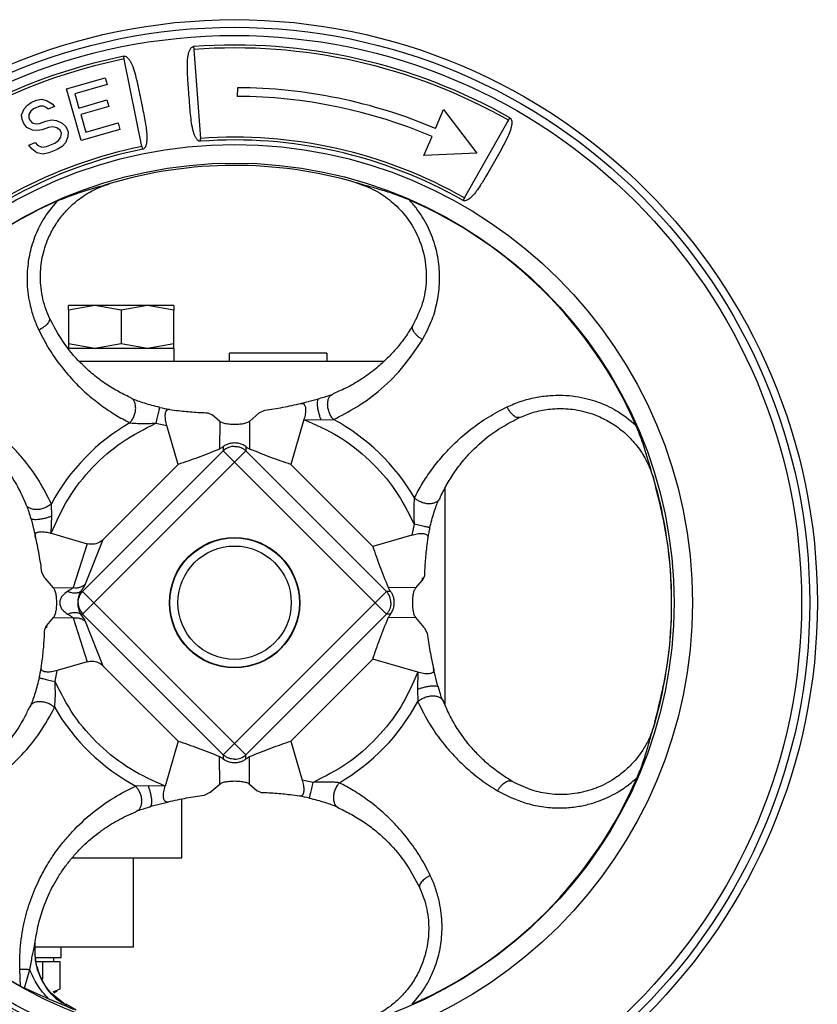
# Model space of a CAD drawing. Header units: millimetres. Extents: x 358 to 1311, y -31 to 892.
# Tile 8 of 29: x 741 to 839, y 482 to 604. Entities that reach past the tile are written whole.
import ezdxf

# ---------------------------------------------------------------- set-up
doc = ezdxf.new("R2010")
doc.units = ezdxf.units.MM

msp = doc.modelspace()

# ---------------------------------------------------------------- linework, layer by layer
at = {"color": 7, "linetype": 'Continuous', "lineweight": 25}
for p, q in [((762.22, 600.34), (762.24, 599.99)), ((762.24, 599.99), (763.06, 589)), ((753.66, 598.81), (753.59, 599.15)), ((755.85, 588.01), (753.66, 598.81)), ((746.53, 595.11), (751.3, 596.48)), ((751.3, 596.48), (751.53, 595.66)), ((748.35, 588.74), (746.53, 595.11)), ((751.53, 595.66), (747.55, 594.52)), ((767.63, 595.26), (767.62, 594.19)), ((741.69, 593.12), (742.15, 593.46)), ((742.15, 593.46), (742.79, 593.71)), ((742.79, 593.71), (743.48, 593.84)), ((743.48, 593.84), (744.15, 593.65)), ((744.15, 593.65), (744.75, 593.28)), ((747.55, 594.52), (748.06, 592.76)), ((748.06, 592.76), (751.51, 593.75)), ((751.51, 593.75), (751.74, 592.94)), ((740.98, 591.93), (741.28, 592.65)), ((741.28, 592.65), (741.69, 593.12)), ((742.13, 592.39), (741.85, 591.97)), ((742.46, 592.67), (742.13, 592.39)), ((743.23, 592.98), (742.46, 592.67)), ((743.67, 593), (743.23, 592.98)), ((744.03, 592.84), (743.67, 593)), ((744.26, 592.63), (744.03, 592.84)), ((745.03, 592.94), (744.26, 592.63)), ((744.75, 593.28), (745.03, 592.94)), ((751.74, 592.94), (748.29, 591.95)), ((792.11, 590.22), (793.1, 592.57)), ((793.1, 592.57), (797.2, 587.18)), ((741.06, 591.35), (740.98, 591.93)), ((741.27, 590.83), (741.06, 591.35)), ((741.85, 591.97), (741.88, 591.53)), ((741.88, 591.53), (741.99, 591.27)), ((741.99, 591.27), (742.27, 590.93)), ((742.27, 590.93), (742.76, 590.82)), ((743.2, 590.84), (743.97, 591.15)), ((743.97, 591.15), (744.66, 591.28)), ((744.66, 591.28), (745.28, 591.22)), ((745.28, 591.22), (746, 590.9)), ((746, 590.9), (746.46, 590.48)), ((748.29, 591.95), (748.91, 589.79)), ((748.91, 589.79), (752.89, 590.92)), ((752.89, 590.92), (753.12, 590.11)), ((795.68, 581.65), (801.13, 591.24)), ((801.08, 591.12), (801.03, 591.07)), ((801.13, 591.24), (801.3, 591.54)), ((741.61, 590.36), (741.27, 590.83)), ((742.33, 590.04), (741.61, 590.36)), ((742.95, 589.98), (742.33, 590.04)), ((742.76, 590.82), (743.2, 590.84)), ((743.51, 590.06), (742.95, 589.98)), ((744.28, 590.37), (743.51, 590.06)), ((744.84, 590.44), (744.28, 590.37)), ((745.33, 590.33), (744.84, 590.44)), ((745.75, 590.04), (745.33, 590.33)), ((745.9, 589.65), (745.75, 590.04)), ((746.46, 590.48), (746.72, 589.83)), ((746.72, 589.83), (746.68, 589.2)), ((753.12, 590.11), (748.35, 588.74)), ((741.88, 588.19), (742.65, 588.5)), ((742.65, 588.5), (742.94, 588.16)), ((745.07, 588.4), (745.53, 588.74)), ((745.53, 588.74), (745.81, 589.16)), ((745.81, 589.16), (745.9, 589.65)), ((746.38, 588.47), (745.97, 588.01)), ((746.68, 589.2), (746.38, 588.47)), ((763.08, 588.65), (763.06, 589)), ((790.69, 586.89), (791.69, 589.23)), ((742.22, 587.72), (741.88, 588.19)), ((742.87, 587.22), (742.22, 587.72)), ((742.94, 588.16), (743.48, 587.92)), ((743.48, 587.92), (744.04, 587.99)), ((744.04, 587.99), (745.07, 588.4)), ((745.38, 587.62), (744.36, 587.21)), ((745.97, 588.01), (745.38, 587.62)), ((755.85, 588.01), (755.92, 587.66)), ((743.66, 587.08), (742.87, 587.22)), ((744.36, 587.21), (743.66, 587.08)), ((797.2, 587.18), (790.69, 586.89)), ((751.87, 583.42), (751.87, 583.42)), ((782.31, 583.53), (782.31, 583.53)), ((795.68, 581.65), (795.51, 581.35)), ((750.04, 568.37), (746.79, 567.78)), ((746.79, 567.78), (746.79, 568.37)), ((750.04, 568.37), (746.79, 568.37)), ((753.29, 567.78), (750.04, 568.37)), ((756.54, 568.37), (750.04, 568.37)), ((756.54, 568.37), (753.29, 567.78)), ((759.79, 567.78), (756.54, 568.37)), ((759.79, 568.37), (756.54, 568.37)), ((759.79, 568.37), (759.79, 567.78)), ((746.79, 567.78), (746.79, 563.65)), ((746.79, 567.78), (746.79, 563.65)), ((753.29, 567.78), (753.29, 563.65)), ((759.79, 563.65), (759.79, 567.78)), ((759.79, 563.65), (759.79, 567.78)), ((759.84, 563.07), (746.74, 563.07)), ((750.04, 563.07), (746.79, 563.65)), ((746.79, 563.65), (746.79, 563.07)), ((753.29, 563.65), (750.04, 563.07)), ((756.54, 563.07), (753.29, 563.65)), ((759.79, 563.65), (756.54, 563.07)), ((759.79, 563.07), (759.79, 563.65)), ((759.84, 561.47), (759.84, 563.07)), ((766.68, 561.47), (766.68, 562.47)), ((778.68, 562.47), (766.68, 562.47)), ((778.68, 562.47), (778.68, 561.47)), ((785.72, 561.47), (748.12, 561.47)), ((754.66, 556.84), (754.4, 557.01)), ((777.64, 556.8), (777.74, 556.88)), ((779.22, 557.32), (779.47, 557.48)), ((777.64, 556.8), (775.39, 556.25)), ((759.24, 555.55), (760.12, 555.42)), ((763.98, 555.12), (764.5, 554.89)), ((765.45, 554.06), (764.5, 554.89)), ((770.32, 555.11), (769.12, 554.06)), ((770.32, 555.11), (771.04, 555.46)), ((757.57, 553.84), (758.92, 553.57)), ((760.32, 548.75), (758.92, 553.57)), ((765.45, 554.06), (765.42, 550.65)), ((769.12, 554.06), (769.15, 550.65)), ((775.86, 554.31), (774.25, 548.75)), ((775.86, 554.31), (777.97, 554.26)), ((777.97, 554.26), (779.5, 554.3)), ((765.89, 550.95), (765.89, 550.43)), ((768.68, 550.95), (768.68, 550.43)), ((765.89, 550.43), (748.52, 533.06)), ((765.89, 550.43), (767.29, 549.03)), ((767.29, 549.03), (768.68, 550.43)), ((786.05, 533.06), (768.68, 550.43)), ((767.29, 549.03), (749.92, 531.67)), ((760.32, 548.75), (751.06, 539.48)), ((784.65, 531.67), (767.29, 549.03)), ((774.25, 548.75), (784.37, 538.63)), ((793.29, 519.07), (793.29, 545.85)), ((741.63, 543.6), (741.48, 543.85)), ((744.7, 542.35), (744.65, 543.88)), ((792.63, 544.55), (792.46, 544.3)), ((744.64, 540.24), (744.7, 542.35)), ((742.15, 542.02), (742.08, 542.12)), ((742.15, 542.02), (742.7, 539.77)), ((789.47, 541.38), (789.19, 540.03)), ((744.64, 540.24), (749.09, 538.95)), ((789.19, 540.03), (784.37, 538.63)), ((749.09, 538.95), (747.36, 533.53)), ((748.89, 533.99), (751.06, 539.48)), ((791.17, 539.71), (791.04, 538.83)), ((743.84, 534.7), (743.49, 535.42)), ((790.74, 534.98), (790.51, 534.46)), ((743.84, 534.7), (744.89, 533.5)), ((759.69, 534.17), (759.63, 534.17)), ((774.94, 534.17), (774.89, 534.17)), ((789.68, 533.5), (790.51, 534.46)), ((744.89, 533.5), (747.36, 533.53)), ((748.52, 533.06), (748.28, 533.06)), ((749.92, 531.67), (748.52, 533.06)), ((786.05, 533.06), (784.65, 531.67)), ((786.57, 533.06), (786.05, 533.06)), ((789.68, 533.5), (786.27, 533.53)), ((748.52, 530.27), (749.92, 531.67)), ((749.92, 531.67), (767.29, 514.3)), ((767.29, 514.3), (784.65, 531.67)), ((786.05, 530.27), (784.65, 531.67)), ((748.28, 530.27), (748.52, 530.27)), ((748.52, 530.27), (765.89, 512.9)), ((768.68, 512.9), (786.05, 530.27)), ((786.57, 530.27), (786.05, 530.27)), ((744.89, 529.83), (744.06, 528.87)), ((744.89, 529.83), (747.36, 529.81)), ((747.36, 529.81), (749.09, 524.38)), ((751.06, 523.85), (748.89, 529.34)), ((759.63, 529.17), (759.69, 529.17)), ((774.89, 529.17), (774.94, 529.17)), ((789.68, 529.83), (786.27, 529.8)), ((790.73, 528.63), (789.68, 529.83)), ((743.83, 528.36), (744.06, 528.87)), ((790.73, 528.63), (791.08, 527.91)), ((743.4, 523.62), (743.53, 524.5)), ((749.09, 524.38), (745.38, 523.3)), ((774.25, 514.59), (784.37, 524.7)), ((789.93, 523.09), (784.37, 524.7)), ((745.11, 521.95), (745.38, 523.3)), ((751.06, 523.85), (760.32, 514.59)), ((789.93, 523.09), (789.88, 520.98)), ((792.42, 521.31), (791.87, 523.56)), ((789.88, 520.98), (789.92, 519.45)), ((792.42, 521.31), (792.5, 521.21)), ((792.94, 519.73), (793.1, 519.48)), ((742.11, 519.04), (741.94, 518.78)), ((819.15, 516.64), (819.15, 516.64)), ((760.32, 514.59), (758.71, 509.02)), ((767.29, 514.3), (765.89, 512.9)), ((768.68, 512.9), (767.29, 514.3)), ((774.25, 514.59), (775.65, 509.76)), ((765.45, 509.27), (765.42, 512.68)), ((765.89, 512.9), (765.89, 512.38)), ((768.68, 512.38), (768.68, 512.9)), ((769.12, 509.27), (769.15, 512.68)), ((777, 509.49), (775.65, 509.76)), ((756.6, 509.07), (755.07, 509.03)), ((758.71, 509.02), (756.6, 509.07)), ((764.25, 508.22), (765.45, 509.27)), ((769.12, 509.27), (770.08, 508.44)), ((770.6, 508.21), (770.08, 508.44)), ((756.93, 506.53), (759.18, 507.08)), ((760.79, 500.17), (760.79, 507.41)), ((764.25, 508.22), (763.53, 507.87)), ((775.33, 507.78), (774.45, 507.91)), ((755.35, 506.01), (755.1, 505.85)), ((756.93, 506.53), (756.83, 506.45)), ((779.92, 506.49), (780.17, 506.32)), ((747.25, 500.17), (760.79, 500.17)), ((754.79, 489.17), (754.79, 500.17)), ((742.58, 489.32), (742.66, 489.81)), ((742.72, 489.17), (754.79, 489.17)), ((745.86, 487.87), (745.86, 489.17)), ((742.6, 488.4), (742.59, 488.41)), ((742.73, 487.73), (742.62, 488.29)), ((742.74, 487.87), (745.86, 487.87)), ((744.96, 487.37), (744.96, 487.87)), ((740.84, 484.33), (740.77, 486.43)), ((741.34, 484.08), (741.98, 486.38)), ((742.81, 487.37), (743.54, 487.37)), ((743.11, 485.97), (742.95, 486.69)), ((743.54, 487.37), (743.54, 485.18)), ((743.54, 487.37), (744.61, 487.37)), ((744.61, 487.37), (745.68, 487.37)), ((745.68, 487.37), (745.68, 483.94)), ((740.84, 484.33), (741.34, 484.08)), ((745.68, 483.94), (744.84, 483.59)), ((746.58, 481.88), (744.7, 483.38)), ((744.96, 483.49), (745.38, 483.73)), ((747.7, 481.34), (746.43, 482.1))]:
    msp.add_line(p, q, dxfattribs=at)
at = {"color": 8, "linetype": 'Continuous', "lineweight": 25}
for p, q in [((790.51, 534.46), (790.52, 534.74)), ((744.06, 528.87), (744.05, 528.59))]:
    msp.add_line(p, q, dxfattribs=at)
at = {"color": 7, "linetype": 'Continuous', "lineweight": 25}
for radius in [72, 71.06, 70.05, 56.58, 54.29, 8.05, 8, 7]:
    msp.add_circle((767.29, 531.67), radius, dxfattribs=at)
for centre, radius, start, end in [((767.29, 531.67), 68.86, 60.4, 94.22), ((767.29, 531.67), 68.51, 60.4, 94.22), ((767.29, 531.67), 68.86, 101.47, 135), ((767.29, 531.67), 68.51, 101.47, 135), ((767.29, 531.67), 63.6, 67.03, 89.69), ((767.29, 531.67), 62.53, 67.03, 89.69), ((767.29, 531.67), 57.49, 60.4, 94.22), ((767.29, 531.67), 57.14, 60.4, 94.22), ((767.29, 531.67), 57.49, 101.47, 135), ((767.29, 531.67), 57.14, 101.47, 135), ((767.29, 531.67), 54, 73.8465, 106.5832), ((767.29, 531.67), 54, 73.8465, 106.5832), ((767.29, 531.67), 54, 106.5832, 106.8675), ((767.29, 531.67), 54, 73.5061, 73.8465), ((767.29, 531.67), 54.22, 113.8714, 156.5579), ((767.29, 531.67), 54.22, 23.8715, 66.5581), ((762.56, 575.27), 20, 256.8774, 260.4405), ((767.29, 531.67), 25.72, 120.2177, 151.6467), ((767.29, 531.67), 25.72, 30.2177, 61.6467), ((767.28, 548.96), 2.02, 89.8987, 133.596), ((767.29, 531.67), 54, 343.8468, 16.5831), ((810.89, 536.39), 20, 166.8774, 170.4405), ((784.58, 531.67), 2.02, 359.8987, 43.596), ((749.99, 531.66), 2.02, 179.8987, 223.596), ((723.68, 526.94), 20, 346.8774, 350.4405), ((767.29, 531.67), 25.72, 300.2177, 331.6467), ((767.29, 531.67), 25.72, 210.2177, 241.6467), ((767.29, 514.37), 2.02, 269.8987, 313.596), ((767.29, 531.67), 54.22, 293.8715, 336.5581), ((767.29, 531.67), 54.22, 205.3776, 240.8068), ((772.01, 488.06), 20, 76.8774, 80.4405), ((767.29, 531.67), 57.49, 233.72, 271.18), ((767.29, 531.67), 57.14, 233.72, 271.18)]:
    msp.add_arc(centre, radius, start, end, dxfattribs=at)
for points, knots in [([(763.08, 588.65), (763.05, 588.65), (762.98, 588.65), (762.85, 588.69), (762.67, 588.83), (762.49, 589.09), (762.33, 589.43), (762.13, 590.03), (761.97, 590.89), (761.84, 591.99), (761.75, 593.16), (761.66, 594.38), (761.57, 595.55), (761.5, 596.59), (761.45, 597.51), (761.45, 598.34), (761.5, 598.99), (761.59, 599.46), (761.7, 599.83), (761.84, 600.1), (762, 600.26), (762.12, 600.32), (762.19, 600.34), (762.22, 600.34)], [0, 0, 0, 0, 0.007919, 0.0159, 0.031775, 0.063371, 0.092233, 0.126322, 0.218503, 0.306399, 0.393285, 0.500656, 0.595661, 0.671892, 0.748898, 0.817885, 0.874478, 0.908455, 0.937224, 0.968584, 0.984252, 0.992153, 1, 1, 1, 1]), ([(753.59, 599.15), (753.63, 599.16), (753.69, 599.16), (753.82, 599.14), (754.02, 599.02), (754.23, 598.79), (754.44, 598.47), (754.71, 597.92), (754.98, 597.09), (755.25, 595.97), (755.5, 594.81), (755.74, 593.62), (755.96, 592.51), (756.16, 591.48), (756.32, 590.59), (756.42, 589.77), (756.46, 589.12), (756.43, 588.61), (756.37, 588.24), (756.27, 587.95), (756.13, 587.77), (756.02, 587.69), (755.96, 587.67), (755.92, 587.66)], [0, 0, 0, 0, 0.007909, 0.01588, 0.031706, 0.063226, 0.092061, 0.126098, 0.21529, 0.30645, 0.402976, 0.499433, 0.594673, 0.672157, 0.749264, 0.81195, 0.874637, 0.908573, 0.937291, 0.968561, 0.984217, 0.992136, 1, 1, 1, 1]), ([(801.3, 591.54), (801.34, 591.51), (801.41, 591.46), (801.49, 591.32), (801.56, 591.04), (801.49, 590.23), (800.87, 588.76), (799.72, 586.73), (798.61, 584.77), (797.77, 583.35), (797.22, 582.54), (796.76, 581.97), (796.38, 581.59), (796.04, 581.38), (795.82, 581.3), (795.67, 581.29), (795.57, 581.32), (795.53, 581.34), (795.51, 581.35)], [0, 0, 0, 0, 0.010343, 0.020668, 0.040022, 0.080672, 0.219631, 0.427405, 0.640881, 0.750547, 0.825824, 0.878123, 0.93067, 0.958469, 0.977053, 0.988661, 0.994229, 1, 1, 1, 1]), ([(744.4, 566.89), (744.23, 567.31), (743.87, 568.14), (743.52, 569.49), (743.33, 570.78), (743.28, 572.01), (743.34, 573.15), (743.58, 574.71), (744.03, 576.15), (744.63, 577.43), (745.06, 578.2), (745.71, 579.18), (746.68, 580.33), (748.11, 581.59), (749.84, 582.7), (751.19, 583.18), (751.87, 583.42)], [0, 0, 0, 0, 0.073088, 0.145197, 0.216506, 0.272106, 0.328278, 0.385102, 0.503177, 0.544302, 0.586309, 0.629218, 0.711901, 0.799151, 0.897827, 1, 1, 1, 1]), ([(751.87, 583.42), (751.55, 583.32), (750.15, 582.89), (748.01, 582.32), (746.12, 581.56), (745.34, 581.25)], [0, 0, 0, 0, 0.147235, 0.6484858, 1, 1, 1, 1]), ([(782.31, 583.53), (783.11, 583.25), (784.66, 582.69), (786.7, 581.28), (788.42, 579.54), (789.87, 577.28), (790.84, 574.52), (791.08, 571.47), (790.6, 568.49), (789.75, 566.8), (789.32, 565.93)], [0, 0, 0, 0, 0.111543, 0.217688, 0.324069, 0.434493, 0.573154, 0.712475, 0.853118, 1, 1, 1, 1]), ([(788.86, 581.41), (788.28, 581.65), (787.11, 582.12), (785.42, 582.64), (784.07, 583.02), (783.09, 583.3), (782.57, 583.46), (782.31, 583.53)], [0, 0, 0, 0, 0.261184, 0.529212, 0.764481, 0.882021, 1, 1, 1, 1]), ([(745.34, 581.25), (744.74, 580.52), (743.87, 579.47), (743.05, 577.92), (742.57, 576.81), (742.09, 575.36), (741.69, 573.44), (741.61, 571.42), (741.77, 569.68), (742.05, 568.23), (742.47, 566.76), (742.89, 565.81), (743.1, 565.33)], [0, 0, 0, 0, 0.161243, 0.230161, 0.298907, 0.367827, 0.493076, 0.637289, 0.721301, 0.804728, 0.902868, 1, 1, 1, 1]), ([(790.5, 564.15), (790.89, 564.88), (791.63, 566.27), (792.33, 568.6), (792.67, 571), (792.59, 573.47), (792.1, 575.9), (791.32, 577.86), (790.48, 579.35), (789.73, 580.43), (789.15, 581.09), (788.86, 581.41)], [0, 0, 0, 0, 0.143066, 0.272459, 0.405062, 0.536706, 0.666036, 0.796031, 0.864297, 0.932168, 1, 1, 1, 1]), ([(744.4, 566.89), (744.42, 566.79), (744.47, 566.59), (744.24, 566.18), (743.78, 565.72), (743.33, 565.46), (743.1, 565.33)], [0, 0, 0, 0, 0.221954, 0.472678, 0.738502, 1, 1, 1, 1]), ([(754.4, 557.01), (753.87, 557.27), (752.78, 557.79), (751.2, 558.78), (749.68, 559.93), (747.92, 561.57), (746.05, 563.76), (744.94, 565.88), (744.4, 566.89)], [0, 0, 0, 0, 0.13703, 0.277913, 0.421941, 0.555569, 0.786995, 1, 1, 1, 1]), ([(789.32, 565.93), (789.02, 565.45), (788.41, 564.47), (787.34, 563.1), (786.15, 561.81), (784.73, 560.53), (783.1, 559.33), (781.33, 558.28), (780.08, 557.74), (779.47, 557.48)], [0, 0, 0, 0, 0.117072, 0.236756, 0.367496, 0.503203, 0.669332, 0.839195, 1, 1, 1, 1]), ([(790.5, 564.15), (790.39, 564.23), (790.16, 564.37), (789.87, 564.62), (789.61, 564.88), (789.37, 565.23), (789.21, 565.61), (789.29, 565.83), (789.32, 565.93)], [0, 0, 0, 0, 0.129338, 0.262549, 0.396998, 0.529903, 0.780002, 1, 1, 1, 1]), ([(743.1, 565.33), (743.51, 564.55), (744.33, 562.96), (745.84, 560.82), (747.47, 558.94), (749.15, 557.34), (750.85, 555.99), (752.57, 554.83), (753.76, 554.2), (754.34, 553.89)], [0, 0, 0, 0, 0.145161, 0.295475, 0.449777, 0.59052, 0.726568, 0.866605, 1, 1, 1, 1]), ([(779.5, 554.3), (780.47, 554.78), (782.51, 555.81), (785.45, 558.01), (788.24, 560.75), (789.77, 563.06), (790.5, 564.15)], [0, 0, 0, 0, 0.233526, 0.491681, 0.759814, 1, 1, 1, 1]), ([(779.23, 557.32), (779, 557.25), (778.55, 557.09), (777.97, 556.93), (777.68, 556.85)], [0, 0, 0, 0, 0.496768, 1, 1, 1, 1]), ([(800.95, 555.85), (801.52, 556.09), (802.64, 556.58), (804.42, 557.04), (806.15, 557.28), (807.82, 557.32), (809.38, 557.18), (810.8, 556.9), (812.09, 556.51), (813.27, 556.03), (814.95, 555.18), (816.08, 554.26), (816.87, 553.61)], [0, 0, 0, 0, 0.11605, 0.227305, 0.333774, 0.429262, 0.520571, 0.607066, 0.680119, 0.753055, 0.826297, 1, 1, 1, 1]), ([(758.05, 555.79), (757.4, 555.95), (756.44, 556.2), (755.31, 556.58), (754.86, 556.76), (754.64, 556.85)], [0, 0, 0, 0, 0.502691, 0.752111, 1, 1, 1, 1]), ([(771.04, 555.46), (771.77, 555.56), (773.23, 555.77), (774.76, 556.11), (775.52, 556.28)], [0, 0, 0, 0, 0.499802, 1, 1, 1, 1]), ([(775.52, 556.28), (775.62, 556.29), (775.8, 556.3), (776, 556.05), (776.08, 555.64), (776.05, 555.11), (775.96, 554.65), (775.88, 554.37), (775.86, 554.31)], [0, 0, 0, 0, 0.2006978, 0.4027202, 0.5766307, 0.7329036, 0.9443029, 1, 1, 1, 1]), ([(789.51, 544.61), (789.82, 545.19), (790.45, 546.38), (791.61, 548.1), (792.96, 549.8), (794.56, 551.48), (796.44, 553.11), (798.58, 554.62), (800.17, 555.44), (800.95, 555.85)], [0, 0, 0, 0, 0.1333948, 0.2734324, 0.4094796, 0.5502233, 0.7045245, 0.8548394, 1, 1, 1, 1]), ([(802.51, 554.55), (802.42, 554.53), (802.21, 554.48), (801.8, 554.71), (801.34, 555.17), (801.08, 555.62), (800.95, 555.85)], [0, 0, 0, 0, 0.221954, 0.472678, 0.738502, 1, 1, 1, 1]), ([(802.51, 554.55), (803.07, 554.78), (804.18, 555.23), (805.77, 555.55), (807.11, 555.66), (808.22, 555.65), (809.8, 555.49), (811.29, 555.1), (812.64, 554.53), (813.46, 554.1), (814.56, 553.42), (815.85, 552.38), (817.2, 550.86), (818.32, 549.09), (818.8, 547.76), (819.04, 547.08)], [0, 0, 0, 0, 0.097106, 0.192454, 0.246665, 0.301308, 0.356463, 0.479804, 0.522741, 0.566593, 0.611382, 0.706785, 0.800937, 0.898308, 1, 1, 1, 1]), ([(744.65, 543.88), (744.17, 544.84), (743.18, 546.82), (741.49, 549.11), (739.9, 550.87), (738.5, 552.21), (736.83, 553.59), (735.48, 554.44), (734.8, 554.88)], [0, 0, 0, 0, 0.23252, 0.474328, 0.590236, 0.709039, 0.852595, 1, 1, 1, 1]), ([(758.92, 553.57), (758.87, 553.79), (758.75, 554.23), (758.71, 554.83), (758.78, 555.26), (758.94, 555.5), (759.11, 555.56), (759.22, 555.55), (759.24, 555.55)], [0, 0, 0, 0, 0.206366, 0.413837, 0.597362, 0.765814, 0.944177, 1, 1, 1, 1]), ([(760.12, 555.42), (760.77, 555.35), (762.07, 555.2), (763.34, 555.15), (763.98, 555.12)], [0, 0, 0, 0, 0.499897, 1, 1, 1, 1]), ([(792.63, 544.55), (792.89, 545.08), (793.41, 546.17), (794.4, 547.75), (795.55, 549.27), (797.19, 551.03), (799.38, 552.9), (801.5, 554.02), (802.51, 554.55)], [0, 0, 0, 0, 0.13703, 0.277913, 0.421941, 0.555569, 0.786995, 1, 1, 1, 1]), ([(733.02, 553.7), (733.74, 553.23), (735.23, 552.28), (737.01, 550.68), (738.3, 549.24), (739.2, 548.05), (739.88, 547.04), (740.48, 546.01), (741.02, 544.95), (741.32, 544.22), (741.48, 543.85)], [0, 0, 0, 0, 0.17729, 0.362716, 0.520177, 0.615623, 0.711612, 0.807653, 0.902821, 1, 1, 1, 1]), ([(744.64, 540.24), (745.29, 541.7), (746.6, 544.64), (749.63, 548.45), (753.28, 551.67), (756.15, 553.12), (757.57, 553.84)], [0, 0, 0, 0, 0.24751, 0.5, 0.75249, 1, 1, 1, 1]), ([(754.34, 553.89), (754.54, 553.87), (754.97, 553.83), (756.06, 553.78), (756.95, 553.82), (757.57, 553.84)], [0, 0, 0, 0, 0.20682, 0.440908, 1, 1, 1, 1]), ([(769.12, 554.06), (769.02, 553.99), (768.8, 553.85), (768.25, 553.73), (767.61, 553.67), (766.93, 553.67), (766.29, 553.73), (765.76, 553.86), (765.55, 553.99), (765.45, 554.06)], [0, 0, 0, 0, 0.144553, 0.289179, 0.432328, 0.574994, 0.717627, 0.860286, 1, 1, 1, 1]), ([(775.86, 554.31), (777.32, 553.66), (780.26, 552.35), (784.07, 549.32), (787.29, 545.67), (788.74, 542.8), (789.47, 541.38)], [0, 0, 0, 0, 0.24751, 0.5, 0.75249, 1, 1, 1, 1]), ([(819.04, 547.08), (818.94, 547.4), (818.51, 548.8), (817.94, 550.94), (817.18, 552.83), (816.87, 553.61)], [0, 0, 0, 0, 0.147246, 0.6481726, 1, 1, 1, 1]), ([(765.89, 550.95), (765.76, 550.86), (765.57, 550.72), (765.45, 550.67), (765.42, 550.65)], [0, 0, 0, 0, 0.705268, 1, 1, 1, 1]), ([(768.68, 550.95), (768.54, 551.05), (768.27, 551.22), (767.73, 551.38), (767.18, 551.41), (766.67, 551.34), (766.23, 551.18), (766, 551.03), (765.89, 550.95)], [0, 0, 0, 0, 0.202684, 0.368892, 0.535985, 0.683539, 0.835487, 1, 1, 1, 1]), ([(768.68, 550.95), (768.81, 550.86), (769, 550.72), (769.12, 550.67), (769.15, 550.65)], [0, 0, 0, 0, 0.705268, 1, 1, 1, 1]), ([(765.42, 550.65), (764.53, 550.29), (762.76, 549.57), (761.14, 549.02), (760.32, 548.75)], [0, 0, 0, 0, 0.499761, 1, 1, 1, 1]), ([(774.25, 548.75), (773.44, 549.02), (771.81, 549.57), (770.04, 550.29), (769.15, 550.65)], [0, 0, 0, 0, 0.499797, 1, 1, 1, 1]), ([(819.15, 516.64), (819.77, 519.14), (821, 524.14), (821.45, 531.87), (820.94, 539.59), (819.67, 544.58), (819.04, 547.08)], [0, 0, 0, 0, 0.25, 0.5, 0.75, 1, 1, 1, 1]), ([(741.63, 543.61), (741.7, 543.38), (741.86, 542.93), (742.02, 542.35), (742.1, 542.06)], [0, 0, 0, 0, 0.496768, 1, 1, 1, 1]), ([(789.51, 544.61), (789.49, 544.41), (789.45, 543.98), (789.4, 542.89), (789.44, 542.01), (789.47, 541.38)], [0, 0, 0, 0, 0.20682, 0.440908, 1, 1, 1, 1]), ([(791.41, 540.91), (791.57, 541.55), (791.82, 542.52), (792.21, 543.64), (792.38, 544.09), (792.47, 544.31)], [0, 0, 0, 0, 0.502691, 0.752111, 1, 1, 1, 1]), ([(742.67, 539.9), (742.66, 540), (742.65, 540.18), (742.9, 540.38), (743.31, 540.46), (743.84, 540.43), (744.3, 540.34), (744.58, 540.26), (744.64, 540.24)], [0, 0, 0, 0, 0.200698, 0.40272, 0.576631, 0.732904, 0.944303, 1, 1, 1, 1]), ([(743.49, 535.42), (743.39, 536.15), (743.18, 537.61), (742.84, 539.14), (742.67, 539.9)], [0, 0, 0, 0, 0.499802, 1, 1, 1, 1]), ([(789.19, 540.03), (789.41, 540.09), (789.85, 540.2), (790.45, 540.24), (790.88, 540.17), (791.12, 540.01), (791.18, 539.84), (791.17, 539.73), (791.17, 539.71)], [0, 0, 0, 0, 0.206366, 0.413837, 0.597362, 0.765814, 0.944177, 1, 1, 1, 1]), ([(751.06, 539.48), (750.88, 539.33), (750.52, 539.04), (749.81, 538.83), (749.34, 538.91), (749.09, 538.95)], [0, 0, 0, 0, 0.329194, 0.658952, 1, 1, 1, 1]), ([(784.37, 538.63), (784.64, 537.82), (785.19, 536.19), (785.91, 534.42), (786.27, 533.53)], [0, 0, 0, 0, 0.499797, 1, 1, 1, 1]), ([(791.04, 538.83), (790.97, 538.18), (790.82, 536.88), (790.77, 535.61), (790.74, 534.98)], [0, 0, 0, 0, 0.499897, 1, 1, 1, 1]), ([(747.36, 533.53), (747.49, 533.52), (747.77, 533.5), (748.18, 533.58), (748.57, 533.74), (748.78, 533.9), (748.89, 533.99)], [0, 0, 0, 0, 0.243077, 0.494481, 0.748739, 1, 1, 1, 1]), ([(748.28, 533.06), (748.43, 533.25), (748.7, 533.62), (748.82, 533.87), (748.89, 533.99)], [0, 0, 0, 0, 0.524815, 1, 1, 1, 1]), ([(744.89, 533.5), (744.96, 533.4), (745.1, 533.18), (745.22, 532.63), (745.29, 531.99), (745.28, 531.31), (745.22, 530.67), (745.09, 530.14), (744.96, 529.93), (744.89, 529.83)], [0, 0, 0, 0, 0.144553, 0.289179, 0.432328, 0.574993, 0.717626, 0.860285, 1, 1, 1, 1]), ([(746.65, 533.06), (746.41, 532.9), (746.06, 532.65), (745.79, 532.18), (745.7, 531.89), (745.68, 531.67), (745.7, 531.44), (745.79, 531.15), (746.06, 530.68), (746.41, 530.43), (746.65, 530.27)], [0, 0, 0, 0, 0.2629787, 0.3845533, 0.4428038, 0.5000067, 0.5572009, 0.6154551, 0.7370333, 1, 1, 1, 1]), ([(747.36, 533.53), (747.27, 533.46), (747.08, 533.32), (746.8, 533.15), (746.65, 533.06)], [0, 0, 0, 0, 0.479663, 1, 1, 1, 1]), ([(748.28, 533.06), (748.18, 533), (747.96, 532.88), (747.54, 532.84), (747.09, 532.89), (746.79, 533.01), (746.65, 533.06)], [0, 0, 0, 0, 0.2580043, 0.5163112, 0.7660526, 1, 1, 1, 1]), ([(748.28, 530.27), (748.23, 530.36), (748.14, 530.54), (748.04, 530.89), (747.97, 531.26), (747.94, 531.66), (747.97, 532.06), (748.03, 532.44), (748.14, 532.79), (748.23, 532.97), (748.28, 533.06)], [0, 0, 0, 0, 0.159879, 0.290263, 0.401106, 0.499169, 0.59737, 0.708183, 0.839365, 1, 1, 1, 1]), ([(786.27, 533.53), (786.32, 533.44), (786.39, 533.31), (786.53, 533.12), (786.57, 533.06)], [0, 0, 0, 0, 0.70448, 1, 1, 1, 1]), ([(786.57, 530.27), (786.67, 530.41), (786.84, 530.68), (787, 531.23), (787.03, 531.77), (786.96, 532.28), (786.8, 532.72), (786.65, 532.95), (786.57, 533.06)], [0, 0, 0, 0, 0.202683, 0.368892, 0.535986, 0.683542, 0.835491, 1, 1, 1, 1]), ([(789.68, 529.83), (789.61, 529.94), (789.48, 530.15), (789.35, 530.7), (789.29, 531.34), (789.29, 532.02), (789.35, 532.66), (789.48, 533.19), (789.62, 533.4), (789.68, 533.5)], [0, 0, 0, 0, 0.144553, 0.289179, 0.432328, 0.574993, 0.717626, 0.860285, 1, 1, 1, 1]), ([(746.65, 530.27), (746.79, 530.32), (747.09, 530.44), (747.54, 530.49), (747.96, 530.45), (748.18, 530.33), (748.28, 530.27)], [0, 0, 0, 0, 0.233947, 0.483689, 0.741996, 1, 1, 1, 1]), ([(746.65, 530.27), (746.8, 530.18), (747.08, 530.01), (747.27, 529.87), (747.36, 529.81)], [0, 0, 0, 0, 0.520363, 1, 1, 1, 1]), ([(748.89, 529.34), (748.82, 529.46), (748.7, 529.71), (748.43, 530.08), (748.28, 530.27)], [0, 0, 0, 0, 0.474645, 1, 1, 1, 1]), ([(786.27, 529.8), (786.32, 529.89), (786.39, 530.02), (786.53, 530.21), (786.57, 530.27)], [0, 0, 0, 0, 0.704482, 1, 1, 1, 1]), ([(747.36, 529.81), (747.49, 529.81), (747.77, 529.83), (748.18, 529.75), (748.57, 529.59), (748.78, 529.43), (748.89, 529.34)], [0, 0, 0, 0, 0.2434637, 0.4950079, 0.7491338, 1, 1, 1, 1]), ([(784.37, 524.7), (784.64, 525.51), (785.19, 527.14), (785.91, 528.91), (786.27, 529.8)], [0, 0, 0, 0, 0.499797, 1, 1, 1, 1]), ([(743.53, 524.5), (743.6, 525.15), (743.75, 526.45), (743.8, 527.72), (743.83, 528.36)], [0, 0, 0, 0, 0.499897, 1, 1, 1, 1]), ([(791.08, 527.91), (791.18, 527.18), (791.39, 525.72), (791.73, 524.19), (791.9, 523.43)], [0, 0, 0, 0, 0.499802, 1, 1, 1, 1]), ([(749.09, 524.38), (749.31, 524.42), (749.74, 524.5), (750.39, 524.34), (750.82, 524.08), (751.02, 523.89), (751.06, 523.85)], [0, 0, 0, 0, 0.30368, 0.60705, 0.918841, 1, 1, 1, 1]), ([(745.38, 523.3), (745.16, 523.25), (744.72, 523.13), (744.12, 523.09), (743.69, 523.16), (743.45, 523.32), (743.39, 523.49), (743.4, 523.6), (743.4, 523.62)], [0, 0, 0, 0, 0.206366, 0.413837, 0.597362, 0.765813, 0.944177, 1, 1, 1, 1]), ([(789.93, 523.09), (789.28, 521.63), (787.97, 518.69), (784.94, 514.89), (781.29, 511.66), (778.42, 510.21), (777, 509.49)], [0, 0, 0, 0, 0.2475102, 0.5, 0.7524898, 1, 1, 1, 1]), ([(791.9, 523.43), (791.91, 523.33), (791.92, 523.15), (791.67, 522.95), (791.26, 522.87), (790.73, 522.9), (790.27, 522.99), (789.99, 523.07), (789.93, 523.09)], [0, 0, 0, 0, 0.200698, 0.40272, 0.576631, 0.732904, 0.944303, 1, 1, 1, 1]), ([(743.16, 522.43), (743, 521.78), (742.75, 520.82), (742.37, 519.69), (742.19, 519.24), (742.1, 519.02)], [0, 0, 0, 0, 0.502691, 0.752111, 1, 1, 1, 1]), ([(745.06, 518.72), (745.08, 518.92), (745.12, 519.35), (745.17, 520.44), (745.13, 521.32), (745.11, 521.95)], [0, 0, 0, 0, 0.206818, 0.440904, 1, 1, 1, 1]), ([(758.71, 509.02), (757.25, 509.67), (754.31, 510.98), (750.51, 514.01), (747.28, 517.66), (745.83, 520.53), (745.11, 521.95)], [0, 0, 0, 0, 0.24751, 0.5, 0.75249, 1, 1, 1, 1]), ([(792.94, 519.72), (792.87, 519.95), (792.71, 520.4), (792.55, 520.98), (792.47, 521.27)], [0, 0, 0, 0, 0.496768, 1, 1, 1, 1]), ([(789.92, 519.45), (790.4, 518.49), (791.39, 516.51), (793.09, 514.22), (794.68, 512.46), (796.08, 511.12), (797.74, 509.74), (799.09, 508.89), (799.77, 508.46)], [0, 0, 0, 0, 0.2325205, 0.474328, 0.5902364, 0.709039, 0.8525949, 1, 1, 1, 1]), ([(801.55, 509.63), (800.97, 510), (799.79, 510.74), (798.35, 511.93), (797.12, 513.13), (796, 514.42), (794.9, 515.93), (793.89, 517.65), (793.36, 518.87), (793.1, 519.48)], [0, 0, 0, 0, 0.140909, 0.286789, 0.400573, 0.520379, 0.676506, 0.838448, 1, 1, 1, 1]), ([(741.94, 518.78), (741.74, 518.36), (741.39, 517.62), (740.77, 516.53), (740.12, 515.53), (739.16, 514.24), (737.85, 512.75), (736.2, 511.29), (734.57, 510.14), (733.05, 509.24), (731.02, 508.29), (728.35, 507.37), (726.07, 507.11), (724.92, 506.98)], [0, 0, 0, 0, 0.074518, 0.132333, 0.199797, 0.262001, 0.379391, 0.495869, 0.574893, 0.652252, 0.72814, 0.863506, 1, 1, 1, 1]), ([(726.58, 505.4), (727.45, 505.55), (729.12, 505.82), (731.38, 506.52), (733.71, 507.47), (736.05, 508.75), (738.64, 510.59), (741.1, 512.89), (743.37, 515.67), (744.49, 517.69), (745.06, 518.72)], [0, 0, 0, 0, 0.098196, 0.187708, 0.268675, 0.389057, 0.505915, 0.664268, 0.827519, 1, 1, 1, 1]), ([(819.15, 516.64), (818.99, 516.14), (818.66, 515.15), (817.94, 513.78), (817.19, 512.69), (816.47, 511.85), (815.84, 511.22), (815.19, 510.65), (814.01, 509.76), (812.75, 509.08), (811.49, 508.61), (810.87, 508.42), (810.26, 508.27), (809.43, 508.1), (808.39, 507.98), (807.15, 507.97), (805.59, 508.11), (803.63, 508.57), (802.28, 509.26), (801.55, 509.63)], [0, 0, 0, 0, 0.069613, 0.137513, 0.203728, 0.243942, 0.283111, 0.321245, 0.358355, 0.480661, 0.510093, 0.539058, 0.567566, 0.595627, 0.653781, 0.711321, 0.768351, 0.875081, 1, 1, 1, 1]), ([(817.03, 510.09), (817.27, 510.67), (817.74, 511.84), (818.26, 513.53), (818.64, 514.88), (818.92, 515.86), (819.08, 516.38), (819.15, 516.64)], [0, 0, 0, 0, 0.261176, 0.529195, 0.764472, 0.882016, 1, 1, 1, 1]), ([(760.32, 514.59), (761.13, 514.31), (762.76, 513.76), (764.53, 513.04), (765.42, 512.68)], [0, 0, 0, 0, 0.499797, 1, 1, 1, 1]), ([(769.15, 512.68), (770.04, 513.04), (771.81, 513.76), (773.44, 514.31), (774.25, 514.59)], [0, 0, 0, 0, 0.499761, 1, 1, 1, 1]), ([(765.42, 512.68), (765.51, 512.63), (765.64, 512.56), (765.83, 512.42), (765.89, 512.38)], [0, 0, 0, 0, 0.7044967, 1, 1, 1, 1]), ([(765.89, 512.38), (766.03, 512.28), (766.3, 512.11), (766.85, 511.95), (767.39, 511.92), (767.9, 511.99), (768.34, 512.15), (768.57, 512.3), (768.68, 512.38)], [0, 0, 0, 0, 0.202684, 0.368892, 0.535985, 0.683539, 0.835486, 1, 1, 1, 1]), ([(768.68, 512.38), (768.81, 512.47), (769, 512.61), (769.12, 512.66), (769.15, 512.68)], [0, 0, 0, 0, 0.705269, 1, 1, 1, 1]), ([(765.45, 509.27), (765.56, 509.34), (765.77, 509.48), (766.32, 509.6), (766.96, 509.66), (767.64, 509.66), (768.28, 509.6), (768.81, 509.47), (769.02, 509.34), (769.12, 509.27)], [0, 0, 0, 0, 0.144553, 0.289179, 0.432328, 0.574994, 0.717627, 0.860286, 1, 1, 1, 1]), ([(775.65, 509.76), (775.71, 509.54), (775.82, 509.1), (775.86, 508.5), (775.79, 508.07), (775.63, 507.83), (775.46, 507.77), (775.36, 507.78), (775.33, 507.78)], [0, 0, 0, 0, 0.2063661, 0.4138368, 0.5973621, 0.7658135, 0.9441769, 1, 1, 1, 1]), ([(780.23, 509.44), (780.03, 509.46), (779.6, 509.5), (778.51, 509.55), (777.63, 509.51), (777, 509.49)], [0, 0, 0, 0, 0.20682, 0.440908, 1, 1, 1, 1]), ([(791.47, 498), (791.07, 498.78), (790.24, 500.37), (788.73, 502.51), (787.11, 504.39), (785.42, 505.99), (783.72, 507.34), (782, 508.5), (780.81, 509.13), (780.23, 509.44)], [0, 0, 0, 0, 0.1451606, 0.2954755, 0.4497767, 0.5905204, 0.7265676, 0.8666052, 1, 1, 1, 1]), ([(799.77, 508.46), (800.87, 507.89), (802.27, 507.18), (804.18, 506.68), (805.23, 506.48), (806.54, 506.33), (808.08, 506.31), (809.78, 506.49), (811.27, 506.83), (812.56, 507.27), (813.72, 507.77), (814.73, 508.33), (815.6, 508.91), (816.34, 509.47), (816.8, 509.89), (817.03, 510.09)], [0, 0, 0, 0, 0.211573, 0.269834, 0.328289, 0.387212, 0.484936, 0.575589, 0.658694, 0.724356, 0.789837, 0.855498, 0.903783, 0.951909, 1, 1, 1, 1]), ([(799.77, 508.46), (799.85, 508.57), (799.99, 508.79), (800.24, 509.08), (800.51, 509.34), (800.85, 509.58), (801.23, 509.74), (801.45, 509.67), (801.55, 509.63)], [0, 0, 0, 0, 0.129341, 0.262553, 0.397003, 0.529908, 0.780005, 1, 1, 1, 1]), ([(740.77, 486.43), (740.76, 486.99), (740.74, 488.09), (740.87, 489.72), (741.16, 491.71), (741.74, 494.05), (742.68, 496.56), (743.79, 498.76), (744.93, 500.57), (746.07, 502.08), (747.64, 503.88), (749.74, 505.81), (752.36, 507.68), (754.18, 508.59), (755.07, 509.03)], [0, 0, 0, 0, 0.051581, 0.102425, 0.152761, 0.241634, 0.332732, 0.415467, 0.489995, 0.554426, 0.617598, 0.750108, 0.878433, 1, 1, 1, 1]), ([(759.05, 507.05), (758.96, 507.04), (758.77, 507.03), (758.57, 507.28), (758.49, 507.69), (758.52, 508.22), (758.61, 508.68), (758.69, 508.96), (758.71, 509.02)], [0, 0, 0, 0, 0.2007, 0.402725, 0.576638, 0.732913, 0.944315, 1, 1, 1, 1]), ([(763.53, 507.87), (762.8, 507.77), (761.34, 507.56), (759.81, 507.22), (759.05, 507.05)], [0, 0, 0, 0, 0.499802, 1, 1, 1, 1]), ([(774.45, 507.91), (773.8, 507.98), (772.5, 508.13), (771.23, 508.18), (770.6, 508.21)], [0, 0, 0, 0, 0.499897, 1, 1, 1, 1]), ([(776.53, 507.54), (777.17, 507.38), (778.14, 507.13), (779.26, 506.75), (779.71, 506.57), (779.93, 506.48)], [0, 0, 0, 0, 0.502691, 0.752111, 1, 1, 1, 1]), ([(742.66, 489.81), (742.78, 490.53), (743.01, 491.98), (743.57, 493.79), (744.16, 495.28), (744.72, 496.46), (745.36, 497.61), (746.1, 498.74), (746.92, 499.84), (747.83, 500.89), (748.76, 501.83), (749.73, 502.68), (750.74, 503.47), (751.79, 504.18), (752.86, 504.81), (753.94, 505.37), (754.71, 505.69), (755.1, 505.85)], [0, 0, 0, 0, 0.087483, 0.179164, 0.235315, 0.29205, 0.349452, 0.411506, 0.475309, 0.540949, 0.608502, 0.66952, 0.734911, 0.804709, 0.867038, 0.932162, 1, 1, 1, 1]), ([(755.35, 506.01), (755.57, 506.08), (756.03, 506.24), (756.6, 506.4), (756.89, 506.48)], [0, 0, 0, 0, 0.496771, 1, 1, 1, 1]), ([(780.17, 506.32), (780.7, 506.06), (781.79, 505.54), (783.37, 504.55), (784.9, 503.4), (786.65, 501.76), (788.53, 499.57), (789.64, 497.45), (790.17, 496.44)], [0, 0, 0, 0, 0.13703, 0.277913, 0.422038, 0.555569, 0.786995, 1, 1, 1, 1]), ([(789.23, 482.08), (789.83, 482.82), (790.7, 483.86), (791.52, 485.41), (792, 486.52), (792.49, 487.97), (792.88, 489.89), (792.96, 491.91), (792.8, 493.65), (792.52, 495.1), (792.1, 496.57), (791.68, 497.52), (791.47, 498)], [0, 0, 0, 0, 0.16124, 0.230158, 0.298904, 0.367825, 0.493075, 0.637287, 0.7213, 0.804728, 0.902868, 1, 1, 1, 1]), ([(791.47, 498), (791.26, 497.88), (790.83, 497.64), (790.36, 497.19), (790.1, 496.76), (790.15, 496.54), (790.17, 496.44)], [0, 0, 0, 0, 0.24116, 0.499999, 0.758839, 1, 1, 1, 1]), ([(790.17, 496.44), (790.35, 496.02), (790.7, 495.19), (791.05, 493.84), (791.24, 492.55), (791.29, 491.32), (791.23, 490.18), (790.99, 488.62), (790.54, 487.18), (789.95, 485.9), (789.51, 485.13), (788.86, 484.15), (787.89, 483), (786.46, 481.74), (784.73, 480.63), (783.38, 480.15), (782.7, 479.91)], [0, 0, 0, 0, 0.073089, 0.145198, 0.216509, 0.272109, 0.32828, 0.385104, 0.503177, 0.544302, 0.586309, 0.629217, 0.7119, 0.799149, 0.897896, 1, 1, 1, 1]), ([(741.98, 486.38), (742.09, 486.93), (742.29, 487.99), (742.49, 488.89), (742.58, 489.32)], [0, 0, 0, 0, 0.524668, 1, 1, 1, 1]), ([(745.63, 482.57), (745.56, 482.61), (744.73, 483.09), (743.64, 484.68), (742.57, 487.14), (742.63, 488.92), (742.66, 489.81)], [0, 0, 0, 0, 0.029495, 0.352997, 0.676498, 1, 1, 1, 1]), ([(740.77, 486.43), (740.99, 486.43), (741.45, 486.44), (741.8, 486.4), (741.98, 486.38)], [0, 0, 0, 0, 0.497315, 1, 1, 1, 1]), ([(744.3, 482.75), (743.81, 483.31), (742.86, 484.4), (742.27, 485.73), (741.98, 486.38)], [0, 0, 0, 0, 0.512403, 1, 1, 1, 1]), ([(744.3, 482.75), (743.8, 482.97), (742.81, 483.4), (741.83, 483.85), (741.34, 484.08)], [0, 0, 0, 0, 0.4999513, 1, 1, 1, 1]), ([(747.52, 481.41), (747.1, 481.58), (746.35, 481.88), (745.28, 482.33), (744.63, 482.61), (744.3, 482.75)], [0, 0, 0, 0, 0.389085, 0.694505, 1, 1, 1, 1])]:
    msp.add_open_spline(points, degree=3, knots=knots, dxfattribs=at)
at = {"color": 8, "linetype": 'Continuous', "lineweight": 25}
for points, knots in [([(779.5, 554.3), (779.41, 554.41), (779.22, 554.65), (778.99, 555.1), (778.83, 555.61), (778.77, 556.15), (778.82, 556.65), (778.98, 557.04), (779.12, 557.26), (779.22, 557.32), (779.22, 557.32)], [0, 0, 0, 0, 0.123537, 0.260306, 0.407578, 0.560724, 0.713871, 0.861145, 0.997918, 1, 1, 1, 1]), ([(754.34, 553.89), (754.43, 554), (754.63, 554.23), (754.86, 554.67), (755.02, 555.17), (755.09, 555.69), (755.04, 556.17), (754.89, 556.56), (754.75, 556.78), (754.66, 556.84), (754.66, 556.84)], [0, 0, 0, 0, 0.124509, 0.261691, 0.408847, 0.561547, 0.714248, 0.861404, 0.998587, 1, 1, 1, 1]), ([(777.97, 554.26), (777.93, 554.38), (777.83, 554.65), (777.7, 555.1), (777.6, 555.55), (777.54, 555.99), (777.53, 556.36), (777.57, 556.63), (777.61, 556.78), (777.64, 556.8), (777.64, 556.8)], [0, 0, 0, 0, 0.127208, 0.265307, 0.411756, 0.562768, 0.713779, 0.860228, 0.998326, 1, 1, 1, 1]), ([(744.65, 543.88), (744.54, 543.79), (744.3, 543.6), (743.85, 543.37), (743.34, 543.21), (742.8, 543.14), (742.3, 543.2), (741.91, 543.36), (741.69, 543.5), (741.63, 543.6), (741.63, 543.6)], [0, 0, 0, 0, 0.1235368, 0.260306, 0.4075776, 0.5607237, 0.7138709, 0.8611453, 0.997918, 1, 1, 1, 1]), ([(792.46, 544.3), (792.46, 544.29), (792.4, 544.2), (792.18, 544.06), (791.79, 543.91), (791.31, 543.86), (790.79, 543.93), (790.29, 544.09), (789.85, 544.32), (789.62, 544.52), (789.51, 544.61)], [0, 0, 0, 0, 0.001417, 0.138602, 0.285761, 0.438466, 0.591168, 0.738321, 0.875499, 1, 1, 1, 1]), ([(744.7, 542.35), (744.57, 542.31), (744.3, 542.21), (743.86, 542.08), (743.4, 541.98), (742.96, 541.92), (742.59, 541.91), (742.32, 541.95), (742.18, 541.99), (742.15, 542.02), (742.15, 542.02)], [0, 0, 0, 0, 0.127208, 0.265307, 0.411756, 0.562768, 0.713779, 0.860228, 0.998326, 1, 1, 1, 1]), ([(789.88, 520.98), (790.01, 521.02), (790.27, 521.12), (790.72, 521.25), (791.17, 521.35), (791.61, 521.41), (791.98, 521.42), (792.25, 521.38), (792.4, 521.34), (792.42, 521.31), (792.42, 521.31)], [0, 0, 0, 0, 0.127208, 0.265307, 0.411756, 0.562768, 0.713779, 0.860228, 0.998326, 1, 1, 1, 1]), ([(745.06, 518.72), (744.95, 518.81), (744.72, 519.01), (744.28, 519.24), (743.78, 519.4), (743.26, 519.47), (742.78, 519.42), (742.39, 519.27), (742.17, 519.13), (742.11, 519.04), (742.11, 519.04)], [0, 0, 0, 0, 0.124509, 0.261691, 0.408846, 0.561547, 0.714247, 0.861403, 0.998587, 1, 1, 1, 1]), ([(789.92, 519.45), (790.03, 519.54), (790.27, 519.73), (790.72, 519.96), (791.23, 520.13), (791.77, 520.19), (792.27, 520.13), (792.66, 519.98), (792.88, 519.83), (792.94, 519.73), (792.94, 519.73)], [0, 0, 0, 0, 0.1235368, 0.260306, 0.4075776, 0.5607237, 0.7138709, 0.8611453, 0.997918, 1, 1, 1, 1]), ([(780.23, 509.44), (780.14, 509.33), (779.94, 509.1), (779.71, 508.66), (779.55, 508.16), (779.48, 507.64), (779.53, 507.16), (779.68, 506.77), (779.82, 506.55), (779.92, 506.49), (779.92, 506.49)], [0, 0, 0, 0, 0.124509, 0.261691, 0.408847, 0.561547, 0.714248, 0.861404, 0.998587, 1, 1, 1, 1]), ([(755.07, 509.03), (755.16, 508.92), (755.35, 508.68), (755.58, 508.23), (755.75, 507.72), (755.81, 507.18), (755.76, 506.68), (755.6, 506.29), (755.45, 506.07), (755.35, 506.01), (755.35, 506.01)], [0, 0, 0, 0, 0.123534, 0.2603, 0.407569, 0.560711, 0.713856, 0.861127, 0.997897, 1, 1, 1, 1]), ([(756.6, 509.07), (756.65, 508.95), (756.74, 508.68), (756.87, 508.24), (756.97, 507.78), (757.03, 507.34), (757.04, 506.97), (757, 506.7), (756.96, 506.56), (756.93, 506.53), (756.93, 506.53)], [0, 0, 0, 0, 0.127208, 0.265306, 0.411755, 0.562767, 0.713779, 0.860228, 0.998326, 1, 1, 1, 1]), ([(742.58, 489.32), (742.6, 488.5), (742.63, 486.83), (743.68, 484.49), (745.02, 482.8), (746.13, 482.22), (746.47, 482.04)], [0, 0, 0, 0, 0.277113, 0.570155, 0.864902, 1, 1, 1, 1])]:
    msp.add_open_spline(points, degree=3, knots=knots, dxfattribs=at)
at = {"color": 7, "linetype": 'Continuous', "lineweight": 25}
for points in [[(758.02, 555.79), (758.02, 555.76), (758, 555.7), (757.9, 555.25), (757.75, 554.61), (757.63, 554.1), (757.57, 553.84)], [(767.29, 550.98), (767.42, 550.98), (767.67, 550.96), (768.05, 550.85), (768.39, 550.68), (768.59, 550.51), (768.68, 550.43)], [(791.41, 540.93), (791.38, 540.94), (791.33, 540.95), (790.87, 541.05), (790.23, 541.2), (789.72, 541.32), (789.47, 541.38)], [(747.97, 531.67), (747.97, 531.79), (747.99, 532.05), (748.1, 532.42), (748.27, 532.77), (748.44, 532.97), (748.52, 533.06)], [(786.61, 531.67), (786.6, 531.54), (786.58, 531.28), (786.47, 530.91), (786.3, 530.56), (786.13, 530.36), (786.05, 530.27)], [(743.16, 522.4), (743.19, 522.4), (743.25, 522.38), (743.7, 522.28), (744.34, 522.13), (744.85, 522.01), (745.11, 521.95)], [(767.29, 512.35), (767.16, 512.35), (766.9, 512.37), (766.53, 512.48), (766.18, 512.65), (765.98, 512.82), (765.89, 512.9)], [(776.55, 507.54), (776.56, 507.57), (776.57, 507.63), (776.67, 508.08), (776.82, 508.72), (776.94, 509.23), (777, 509.49)]]:
    msp.add_open_spline(points, degree=3, dxfattribs=at)

doc.saveas('drawing.dxf')
